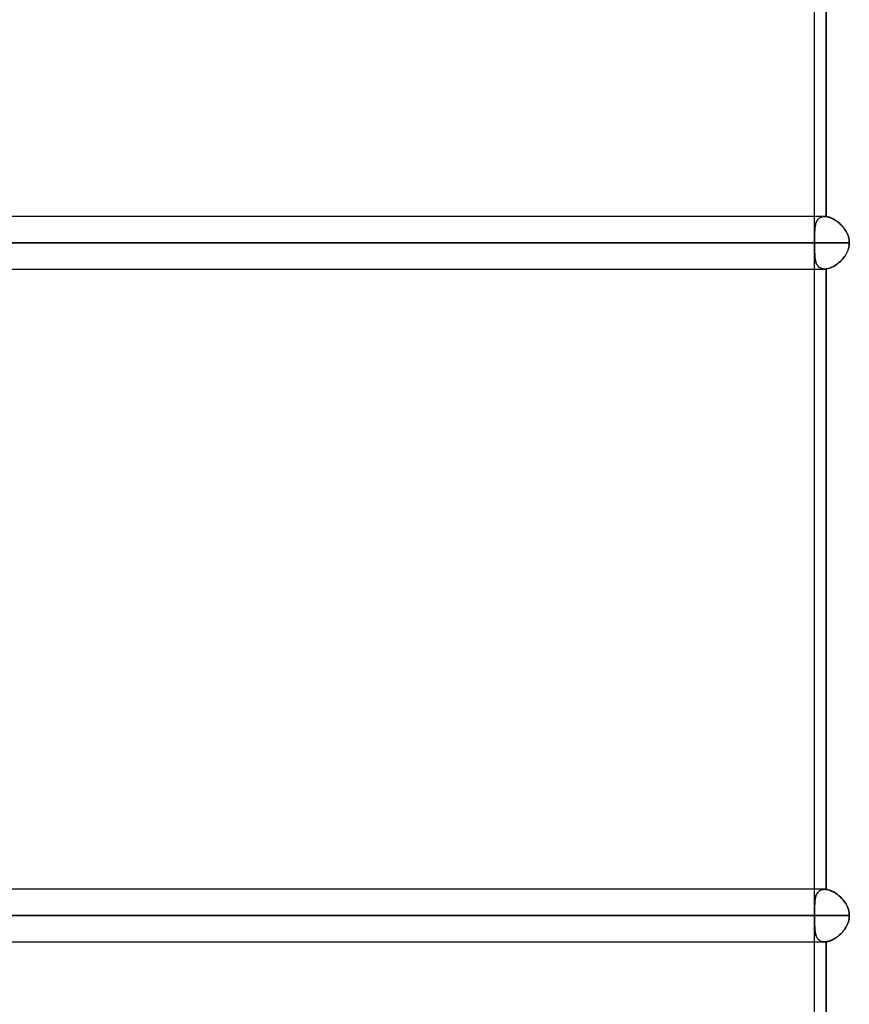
# Model space of a CAD drawing. Header units: millimetres. Extents: x -156 to 156, y -132 to 52.
# Tile 74 of 79: x 60 to 76, y -27 to -8. Entities that reach past the tile are written whole.
import ezdxf

# ---------------------------------------------------------------- set-up
doc = ezdxf.new("R2010")
doc.units = ezdxf.units.MM
doc.layers.add('MAIN-1', color=7, linetype='Continuous')

msp = doc.modelspace()

# ---------------------------------------------------------------- linework, layer by layer
at = {"layer": 'MAIN-1'}
for p, q in [((75.441, -11.98), (75.441, 0)), ((75.441, -11.55), (75.441, 0)), ((75.66, -11.552), (75.66, -0.375)), ((75.66, -0.375), (75.66, -11.552)), ((75.632, -11.55), (-75.632, -11.55)), ((75.632, -11.55), (-75.632, -11.55)), ((75.441, -11.98), (75.441, -11.55)), ((75.494, -11.621), (75.502, -11.609)), ((75.508, -11.602), (75.498, -11.616)), ((75.502, -11.609), (75.512, -11.599)), ((75.52, -11.591), (75.508, -11.602)), ((75.512, -11.599), (75.522, -11.589)), ((75.533, -11.58), (75.52, -11.591)), ((75.522, -11.589), (75.533, -11.58)), ((75.546, -11.571), (75.533, -11.58)), ((75.533, -11.58), (75.545, -11.572)), ((75.545, -11.572), (75.557, -11.565)), ((75.561, -11.564), (75.546, -11.571)), ((75.557, -11.565), (75.571, -11.56)), ((75.578, -11.558), (75.561, -11.564)), ((75.571, -11.56), (75.585, -11.556)), ((75.595, -11.553), (75.578, -11.558)), ((75.585, -11.556), (75.6, -11.552)), ((75.613, -11.551), (75.595, -11.553)), ((75.6, -11.552), (75.616, -11.551)), ((75.632, -11.55), (75.613, -11.551)), ((75.616, -11.551), (75.632, -11.55)), ((75.632, -11.55), (75.637, -11.55)), ((75.637, -11.55), (75.632, -11.55)), ((75.637, -11.55), (75.641, -11.55)), ((75.641, -11.55), (75.637, -11.55)), ((75.641, -11.55), (75.646, -11.55)), ((75.646, -11.55), (75.641, -11.55)), ((75.646, -11.55), (75.651, -11.551)), ((75.651, -11.551), (75.646, -11.55)), ((75.651, -11.551), (75.656, -11.551)), ((75.656, -11.551), (75.651, -11.551)), ((75.656, -11.551), (75.66, -11.552)), ((75.66, -11.552), (75.656, -11.551)), ((75.681, -11.555), (75.66, -11.552)), ((75.66, -11.552), (75.681, -11.555)), ((75.702, -11.56), (75.681, -11.555)), ((75.681, -11.555), (75.702, -11.56)), ((75.724, -11.566), (75.702, -11.56)), ((75.702, -11.56), (75.723, -11.566)), ((75.723, -11.566), (75.745, -11.574)), ((75.745, -11.574), (75.724, -11.566)), ((75.768, -11.583), (75.745, -11.574)), ((75.745, -11.574), (75.767, -11.583)), ((75.767, -11.583), (75.789, -11.593)), ((75.79, -11.594), (75.768, -11.583)), ((75.789, -11.593), (75.811, -11.605)), ((75.812, -11.606), (75.79, -11.594)), ((75.811, -11.605), (75.833, -11.619)), ((75.834, -11.62), (75.812, -11.606)), ((75.447, -11.781), (75.445, -11.803)), ((75.445, -11.804), (75.447, -11.784)), ((75.449, -11.759), (75.447, -11.781)), ((75.447, -11.784), (75.449, -11.765)), ((75.453, -11.738), (75.449, -11.759)), ((75.449, -11.765), (75.451, -11.746)), ((75.451, -11.746), (75.454, -11.728)), ((75.456, -11.718), (75.453, -11.738)), ((75.454, -11.728), (75.458, -11.71)), ((75.461, -11.699), (75.456, -11.718)), ((75.458, -11.71), (75.462, -11.694)), ((75.466, -11.68), (75.461, -11.699)), ((75.462, -11.694), (75.467, -11.677)), ((75.473, -11.662), (75.466, -11.68)), ((75.467, -11.677), (75.473, -11.662)), ((75.48, -11.646), (75.473, -11.662)), ((75.473, -11.662), (75.479, -11.648)), ((75.479, -11.648), (75.486, -11.634)), ((75.488, -11.63), (75.48, -11.646)), ((75.486, -11.634), (75.494, -11.621)), ((75.498, -11.616), (75.488, -11.63)), ((75.833, -11.619), (75.855, -11.633)), ((75.856, -11.634), (75.834, -11.62)), ((75.855, -11.633), (75.876, -11.649)), ((75.878, -11.65), (75.856, -11.634)), ((75.876, -11.649), (75.897, -11.666)), ((75.899, -11.667), (75.878, -11.65)), ((75.897, -11.666), (75.918, -11.684)), ((75.92, -11.686), (75.899, -11.667)), ((75.918, -11.684), (75.938, -11.703)), ((75.94, -11.705), (75.92, -11.686)), ((75.938, -11.703), (75.958, -11.723)), ((75.96, -11.725), (75.94, -11.705)), ((75.958, -11.723), (75.976, -11.743)), ((75.979, -11.746), (75.96, -11.725)), ((75.976, -11.743), (75.994, -11.765)), ((75.996, -11.768), (75.979, -11.746)), ((75.994, -11.765), (76.011, -11.788)), ((76.013, -11.79), (75.996, -11.768)), ((76.011, -11.788), (76.027, -11.811)), ((76.029, -11.814), (76.013, -11.79)), ((75.441, -11.888), (75.442, -11.866)), ((75.442, -11.875), (75.441, -11.9)), ((75.441, -11.91), (75.441, -11.888)), ((75.441, -11.9), (75.441, -11.926)), ((75.441, -11.932), (75.441, -11.91)), ((75.441, -11.926), (75.441, -11.952)), ((75.441, -11.955), (75.441, -11.932)), ((75.441, -11.952), (75.441, -11.979)), ((75.441, -11.979), (75.441, -11.955)), ((75.441, -11.99), (75.441, -11.979)), ((75.441, -11.979), (75.441, -11.991)), ((75.443, -11.826), (75.442, -11.85)), ((75.442, -11.866), (75.443, -11.845)), ((75.442, -11.85), (75.442, -11.875)), ((75.445, -11.803), (75.443, -11.826)), ((75.443, -11.845), (75.444, -11.824)), ((75.444, -11.824), (75.445, -11.804)), ((76.027, -11.811), (76.041, -11.835)), ((76.043, -11.838), (76.029, -11.814)), ((76.041, -11.835), (76.055, -11.86)), ((76.056, -11.862), (76.043, -11.838)), ((76.055, -11.86), (76.067, -11.886)), ((76.067, -11.888), (76.056, -11.862)), ((76.067, -11.886), (76.077, -11.912)), ((76.077, -11.914), (76.067, -11.888)), ((76.077, -11.912), (76.086, -11.939)), ((76.086, -11.94), (76.077, -11.914)), ((76.086, -11.939), (76.092, -11.966)), ((76.093, -11.967), (76.086, -11.94)), ((76.092, -11.966), (76.097, -11.994)), ((76.098, -11.995), (76.093, -11.967)), ((-76.102, -12.05), (76.102, -12.05)), ((76.102, -12.05), (-76.102, -12.05)), ((75.441, -12.05), (-75.441, -12.05)), ((-75.441, -12.05), (75.441, -12.05)), ((75.441, -12.002), (75.441, -11.99)), ((75.441, -11.991), (75.441, -12.002)), ((75.441, -12.014), (75.441, -12.002)), ((75.441, -12.002), (75.441, -12.014)), ((75.441, -12.026), (75.441, -12.014)), ((75.441, -12.014), (75.441, -12.026)), ((75.441, -12.038), (75.441, -12.026)), ((75.441, -12.026), (75.441, -12.038)), ((75.441, -12.05), (75.441, -12.038)), ((75.441, -12.038), (75.441, -12.05)), ((75.441, -12.05), (75.441, -12.062)), ((75.441, -12.062), (75.441, -12.05)), ((75.441, -12.062), (75.441, -12.074)), ((75.441, -12.074), (75.441, -12.062)), ((75.441, -12.074), (75.441, -12.086)), ((75.441, -12.086), (75.441, -12.074)), ((75.441, -12.086), (75.441, -12.098)), ((75.441, -12.098), (75.441, -12.086)), ((75.441, -12.098), (75.441, -12.11)), ((75.441, -12.109), (75.441, -12.098)), ((75.441, -12.121), (75.441, -12.109)), ((75.441, -12.11), (75.441, -12.121)), ((75.441, -24.78), (75.441, -12.12)), ((75.441, -12.55), (75.441, -12.12)), ((75.441, -12.121), (75.441, -12.145)), ((75.441, -12.148), (75.441, -12.121)), ((75.441, -12.145), (75.441, -12.168)), ((75.441, -12.174), (75.441, -12.148)), ((75.441, -12.168), (75.441, -12.19)), ((75.441, -12.2), (75.441, -12.174)), ((76.086, -12.16), (76.077, -12.186)), ((76.077, -12.188), (76.086, -12.161)), ((76.093, -12.133), (76.086, -12.16)), ((76.086, -12.161), (76.092, -12.134)), ((76.092, -12.134), (76.097, -12.106)), ((76.098, -12.105), (76.093, -12.133)), ((76.097, -11.994), (76.101, -12.022)), ((76.097, -12.106), (76.101, -12.078)), ((76.101, -12.022), (76.098, -11.995)), ((76.101, -12.078), (76.098, -12.105)), ((76.102, -12.05), (76.101, -12.022)), ((76.101, -12.022), (76.102, -12.05)), ((76.101, -12.078), (76.102, -12.05)), ((76.102, -12.05), (76.101, -12.078)), ((75.441, -12.19), (75.441, -12.212)), ((75.442, -12.225), (75.441, -12.2)), ((75.441, -12.212), (75.442, -12.234)), ((75.442, -12.25), (75.442, -12.225)), ((75.442, -12.234), (75.443, -12.255)), ((75.443, -12.274), (75.442, -12.25)), ((75.443, -12.255), (75.444, -12.276)), ((75.445, -12.297), (75.443, -12.274)), ((75.444, -12.276), (75.445, -12.296)), ((75.445, -12.296), (75.447, -12.316)), ((75.447, -12.319), (75.445, -12.297)), ((75.447, -12.316), (75.449, -12.335)), ((75.449, -12.341), (75.447, -12.319)), ((75.449, -12.335), (75.451, -12.354)), ((75.453, -12.362), (75.449, -12.341)), ((75.451, -12.354), (75.454, -12.372)), ((75.456, -12.382), (75.453, -12.362)), ((75.958, -12.377), (75.976, -12.357)), ((75.979, -12.354), (75.96, -12.375)), ((75.976, -12.357), (75.994, -12.335)), ((75.996, -12.332), (75.979, -12.354)), ((75.994, -12.335), (76.011, -12.312)), ((76.013, -12.31), (75.996, -12.332)), ((76.011, -12.312), (76.027, -12.289)), ((76.029, -12.286), (76.013, -12.31)), ((76.027, -12.289), (76.041, -12.265)), ((76.043, -12.262), (76.029, -12.286)), ((76.041, -12.265), (76.055, -12.24)), ((76.056, -12.238), (76.043, -12.262)), ((76.055, -12.24), (76.067, -12.214)), ((76.067, -12.212), (76.056, -12.238)), ((76.077, -12.186), (76.067, -12.212)), ((76.067, -12.214), (76.077, -12.188)), ((75.454, -12.372), (75.458, -12.39)), ((75.461, -12.401), (75.456, -12.382)), ((75.458, -12.39), (75.462, -12.407)), ((75.466, -12.42), (75.461, -12.401)), ((75.462, -12.407), (75.467, -12.423)), ((75.473, -12.438), (75.466, -12.42)), ((75.467, -12.423), (75.473, -12.438)), ((75.473, -12.438), (75.479, -12.452)), ((75.48, -12.454), (75.473, -12.438)), ((75.479, -12.452), (75.486, -12.466)), ((75.488, -12.47), (75.48, -12.454)), ((75.486, -12.466), (75.494, -12.479)), ((75.498, -12.484), (75.488, -12.47)), ((75.494, -12.479), (75.502, -12.491)), ((75.508, -12.498), (75.498, -12.484)), ((75.502, -12.491), (75.512, -12.501)), ((75.52, -12.509), (75.508, -12.498)), ((75.512, -12.501), (75.522, -12.511)), ((75.533, -12.52), (75.52, -12.509)), ((75.522, -12.511), (75.533, -12.52)), ((75.533, -12.52), (75.545, -12.528)), ((75.546, -12.529), (75.533, -12.52)), ((75.545, -12.528), (75.557, -12.535)), ((75.561, -12.536), (75.546, -12.529)), ((75.557, -12.535), (75.571, -12.54)), ((75.578, -12.542), (75.561, -12.536)), ((75.571, -12.54), (75.585, -12.544)), ((75.595, -12.547), (75.578, -12.542)), ((75.585, -12.544), (75.6, -12.548)), ((75.613, -12.549), (75.595, -12.547)), ((75.6, -12.548), (75.616, -12.549)), ((75.632, -12.55), (75.613, -12.549)), ((75.616, -12.549), (75.632, -12.55)), ((75.632, -12.55), (75.637, -12.55)), ((75.637, -12.55), (75.632, -12.55)), ((75.637, -12.55), (75.641, -12.55)), ((75.641, -12.55), (75.637, -12.55)), ((75.641, -12.55), (75.646, -12.55)), ((75.646, -12.55), (75.641, -12.55)), ((75.646, -12.55), (75.651, -12.549)), ((75.651, -12.549), (75.646, -12.55)), ((75.651, -12.549), (75.656, -12.549)), ((75.656, -12.549), (75.651, -12.549)), ((75.656, -12.549), (75.66, -12.548)), ((75.66, -12.548), (75.656, -12.549)), ((75.66, -12.548), (75.681, -12.545)), ((75.681, -12.545), (75.66, -12.548)), ((75.66, -24.352), (75.66, -12.548)), ((75.66, -12.548), (75.66, -24.352)), ((75.681, -12.545), (75.702, -12.54)), ((75.702, -12.54), (75.681, -12.545)), ((75.702, -12.54), (75.723, -12.534)), ((75.724, -12.534), (75.702, -12.54)), ((75.723, -12.534), (75.745, -12.526)), ((75.745, -12.526), (75.724, -12.534)), ((75.745, -12.526), (75.767, -12.517)), ((75.768, -12.517), (75.745, -12.526)), ((75.767, -12.517), (75.789, -12.507)), ((75.79, -12.506), (75.768, -12.517)), ((75.789, -12.507), (75.811, -12.495)), ((75.812, -12.494), (75.79, -12.506)), ((75.811, -12.495), (75.833, -12.481)), ((75.834, -12.48), (75.812, -12.494)), ((75.833, -12.481), (75.855, -12.467)), ((75.856, -12.466), (75.834, -12.48)), ((75.855, -12.467), (75.876, -12.451)), ((75.878, -12.45), (75.856, -12.466)), ((75.876, -12.451), (75.897, -12.434)), ((75.899, -12.433), (75.878, -12.45)), ((75.897, -12.434), (75.918, -12.416)), ((75.92, -12.414), (75.899, -12.433)), ((75.918, -12.416), (75.938, -12.397)), ((75.94, -12.395), (75.92, -12.414)), ((75.938, -12.397), (75.958, -12.377)), ((75.96, -12.375), (75.94, -12.395)), ((-75.632, -12.55), (75.632, -12.55)), ((-75.632, -12.55), (75.632, -12.55)), ((75.441, -24.35), (75.441, -12.55)), ((75.632, -24.35), (-75.632, -24.35)), ((75.632, -24.35), (-75.632, -24.35)), ((75.441, -24.78), (75.441, -24.35)), ((75.612, -24.351), (75.632, -24.35)), ((75.632, -24.35), (75.615, -24.351)), ((75.636, -24.35), (75.632, -24.35)), ((75.632, -24.35), (75.636, -24.35)), ((75.64, -24.35), (75.636, -24.35)), ((75.636, -24.35), (75.64, -24.35)), ((75.644, -24.35), (75.64, -24.35)), ((75.64, -24.35), (75.644, -24.35)), ((75.648, -24.351), (75.644, -24.35)), ((75.644, -24.35), (75.648, -24.351)), ((75.652, -24.351), (75.648, -24.351)), ((75.648, -24.351), (75.652, -24.351)), ((75.453, -24.534), (75.45, -24.553)), ((75.457, -24.515), (75.453, -24.534)), ((75.453, -24.538), (75.457, -24.516)), ((75.457, -24.516), (75.462, -24.496)), ((75.461, -24.497), (75.457, -24.515)), ((75.467, -24.48), (75.461, -24.497)), ((75.462, -24.496), (75.468, -24.476)), ((75.472, -24.463), (75.467, -24.48)), ((75.468, -24.476), (75.475, -24.457)), ((75.479, -24.447), (75.472, -24.463)), ((75.475, -24.457), (75.483, -24.44)), ((75.487, -24.433), (75.479, -24.447)), ((75.483, -24.44), (75.492, -24.424)), ((75.495, -24.419), (75.487, -24.433)), ((75.492, -24.424), (75.503, -24.409)), ((75.505, -24.407), (75.495, -24.419)), ((75.503, -24.409), (75.515, -24.396)), ((75.515, -24.395), (75.505, -24.407)), ((75.515, -24.396), (75.528, -24.384)), ((75.526, -24.385), (75.515, -24.395)), ((75.539, -24.376), (75.526, -24.385)), ((75.528, -24.384), (75.542, -24.374)), ((75.552, -24.368), (75.539, -24.376)), ((75.542, -24.374), (75.558, -24.365)), ((75.566, -24.362), (75.552, -24.368)), ((75.558, -24.365), (75.575, -24.359)), ((75.582, -24.357), (75.566, -24.362)), ((75.575, -24.359), (75.593, -24.354)), ((75.598, -24.353), (75.582, -24.357)), ((75.593, -24.354), (75.612, -24.351)), ((75.615, -24.351), (75.598, -24.353)), ((75.656, -24.351), (75.652, -24.351)), ((75.652, -24.351), (75.656, -24.351)), ((75.66, -24.352), (75.656, -24.351)), ((75.656, -24.351), (75.66, -24.352)), ((75.66, -24.352), (75.681, -24.355)), ((75.681, -24.355), (75.66, -24.352)), ((75.681, -24.355), (75.701, -24.359)), ((75.702, -24.36), (75.681, -24.355)), ((75.701, -24.359), (75.722, -24.366)), ((75.723, -24.366), (75.702, -24.36)), ((75.722, -24.366), (75.744, -24.373)), ((75.745, -24.374), (75.723, -24.366)), ((75.744, -24.373), (75.766, -24.382)), ((75.767, -24.383), (75.745, -24.374)), ((75.766, -24.382), (75.788, -24.393)), ((75.789, -24.393), (75.767, -24.383)), ((75.788, -24.393), (75.81, -24.405)), ((75.811, -24.405), (75.789, -24.393)), ((75.81, -24.405), (75.832, -24.418)), ((75.833, -24.419), (75.811, -24.405)), ((75.832, -24.418), (75.854, -24.433)), ((75.855, -24.433), (75.833, -24.419)), ((75.854, -24.433), (75.875, -24.448)), ((75.876, -24.449), (75.855, -24.433)), ((75.875, -24.448), (75.896, -24.465)), ((75.897, -24.466), (75.876, -24.449)), ((75.896, -24.465), (75.917, -24.483)), ((75.918, -24.483), (75.897, -24.466)), ((75.917, -24.483), (75.937, -24.501)), ((75.938, -24.502), (75.918, -24.483)), ((75.937, -24.501), (75.957, -24.521)), ((75.957, -24.522), (75.938, -24.502)), ((75.957, -24.521), (75.975, -24.542)), ((75.976, -24.543), (75.957, -24.522)), ((75.442, -24.659), (75.441, -24.682)), ((75.441, -24.691), (75.442, -24.664)), ((75.441, -24.682), (75.441, -24.705)), ((75.441, -24.72), (75.441, -24.691)), ((75.441, -24.705), (75.441, -24.729)), ((75.441, -24.749), (75.441, -24.72)), ((75.443, -24.636), (75.442, -24.659)), ((75.442, -24.664), (75.443, -24.637)), ((75.443, -24.637), (75.444, -24.611)), ((75.444, -24.615), (75.443, -24.636)), ((75.444, -24.611), (75.446, -24.586)), ((75.446, -24.593), (75.444, -24.615)), ((75.446, -24.586), (75.449, -24.562)), ((75.448, -24.573), (75.446, -24.593)), ((75.45, -24.553), (75.448, -24.573)), ((75.449, -24.562), (75.453, -24.538)), ((75.975, -24.542), (75.993, -24.564)), ((75.994, -24.565), (75.976, -24.543)), ((75.993, -24.564), (76.01, -24.586)), ((76.011, -24.587), (75.994, -24.565)), ((76.01, -24.586), (76.026, -24.61)), ((76.026, -24.611), (76.011, -24.587)), ((76.026, -24.61), (76.041, -24.634)), ((76.041, -24.635), (76.026, -24.611)), ((76.041, -24.634), (76.054, -24.659)), ((76.054, -24.66), (76.041, -24.635)), ((76.054, -24.659), (76.066, -24.685)), ((76.066, -24.685), (76.054, -24.66)), ((76.066, -24.685), (76.077, -24.711)), ((76.077, -24.712), (76.066, -24.685)), ((76.077, -24.711), (76.085, -24.738)), ((76.085, -24.738), (76.077, -24.712)), ((-76.102, -24.85), (76.102, -24.85)), ((76.102, -24.85), (-76.102, -24.85)), ((75.441, -24.85), (-75.441, -24.85)), ((27.697, -24.85), (75.441, -24.85)), ((75.441, -24.729), (75.441, -24.754)), ((75.441, -24.779), (75.441, -24.749)), ((75.441, -24.754), (75.441, -24.779)), ((75.441, -24.779), (75.441, -24.791)), ((75.441, -24.79), (75.441, -24.779)), ((75.441, -24.802), (75.441, -24.79)), ((75.441, -24.791), (75.441, -24.803)), ((75.441, -24.814), (75.441, -24.802)), ((75.441, -24.803), (75.441, -24.814)), ((75.441, -24.814), (75.441, -24.826)), ((75.441, -24.826), (75.441, -24.814)), ((75.441, -24.826), (75.441, -24.838)), ((75.441, -24.838), (75.441, -24.826)), ((75.441, -24.838), (75.441, -24.85)), ((75.441, -24.85), (75.441, -24.838)), ((75.441, -24.862), (75.441, -24.85)), ((75.441, -24.85), (75.441, -24.862)), ((75.441, -24.874), (75.441, -24.862)), ((75.441, -24.862), (75.441, -24.874)), ((75.441, -24.886), (75.441, -24.874)), ((75.441, -24.874), (75.441, -24.886)), ((75.441, -24.898), (75.441, -24.886)), ((75.441, -24.886), (75.441, -24.898)), ((75.441, -24.909), (75.441, -24.898)), ((75.441, -24.898), (75.441, -24.91)), ((75.441, -24.921), (75.441, -24.909)), ((75.441, -24.91), (75.441, -24.921)), ((76.085, -24.738), (76.092, -24.766)), ((76.092, -24.766), (76.085, -24.738)), ((76.092, -24.766), (76.097, -24.794)), ((76.097, -24.794), (76.092, -24.766)), ((76.098, -24.906), (76.093, -24.934)), ((76.093, -24.934), (76.098, -24.906)), ((76.097, -24.794), (76.101, -24.822)), ((76.101, -24.822), (76.097, -24.794)), ((76.101, -24.878), (76.098, -24.906)), ((76.098, -24.906), (76.101, -24.878)), ((76.101, -24.822), (76.102, -24.85)), ((76.102, -24.85), (76.101, -24.822)), ((76.102, -24.85), (76.101, -24.878)), ((76.101, -24.878), (76.102, -24.85)), ((75.441, -37.55), (75.441, -24.92)), ((75.441, -25.35), (75.441, -24.92)), ((75.441, -24.948), (75.441, -24.921)), ((75.441, -24.921), (75.441, -24.945)), ((75.441, -24.945), (75.441, -24.968)), ((75.441, -24.975), (75.441, -24.948)), ((75.441, -24.968), (75.441, -24.99)), ((75.441, -25.001), (75.441, -24.975)), ((75.441, -24.99), (75.441, -25.012)), ((75.442, -25.026), (75.441, -25.001)), ((75.441, -25.012), (75.442, -25.034)), ((75.442, -25.051), (75.442, -25.026)), ((75.442, -25.034), (75.443, -25.055)), ((75.444, -25.075), (75.442, -25.051)), ((75.443, -25.055), (75.444, -25.075)), ((75.445, -25.098), (75.444, -25.075)), ((75.444, -25.075), (75.445, -25.095)), ((75.445, -25.095), (75.446, -25.115)), ((75.447, -25.12), (75.445, -25.098)), ((76.027, -25.089), (76.011, -25.112)), ((76.011, -25.113), (76.026, -25.09)), ((76.026, -25.09), (76.041, -25.065)), ((76.041, -25.065), (76.027, -25.089)), ((76.055, -25.04), (76.041, -25.065)), ((76.041, -25.065), (76.054, -25.04)), ((76.054, -25.04), (76.066, -25.015)), ((76.067, -25.014), (76.055, -25.04)), ((76.066, -25.015), (76.077, -24.988)), ((76.077, -24.988), (76.067, -25.014)), ((76.086, -24.961), (76.077, -24.988)), ((76.077, -24.988), (76.086, -24.961)), ((76.093, -24.934), (76.086, -24.961)), ((76.086, -24.961), (76.093, -24.934)), ((75.446, -25.115), (75.449, -25.134)), ((75.45, -25.142), (75.447, -25.12)), ((75.449, -25.134), (75.451, -25.153)), ((75.453, -25.163), (75.45, -25.142)), ((75.451, -25.153), (75.454, -25.171)), ((75.457, -25.183), (75.453, -25.163)), ((75.454, -25.171), (75.458, -25.188)), ((75.461, -25.202), (75.457, -25.183)), ((75.458, -25.188), (75.462, -25.205)), ((75.467, -25.221), (75.461, -25.202)), ((75.462, -25.205), (75.467, -25.221)), ((75.473, -25.239), (75.467, -25.221)), ((75.467, -25.221), (75.472, -25.237)), ((75.472, -25.237), (75.479, -25.251)), ((75.481, -25.255), (75.473, -25.239)), ((75.479, -25.251), (75.486, -25.265)), ((75.489, -25.271), (75.481, -25.255)), ((75.486, -25.265), (75.493, -25.278)), ((75.498, -25.285), (75.489, -25.271)), ((75.493, -25.278), (75.502, -25.29)), ((75.509, -25.298), (75.498, -25.285)), ((75.833, -25.281), (75.811, -25.294)), ((75.811, -25.295), (75.832, -25.282)), ((75.832, -25.282), (75.854, -25.267)), ((75.855, -25.267), (75.833, -25.281)), ((75.854, -25.267), (75.876, -25.251)), ((75.877, -25.251), (75.855, -25.267)), ((75.876, -25.251), (75.897, -25.235)), ((75.898, -25.234), (75.877, -25.251)), ((75.897, -25.235), (75.918, -25.217)), ((75.918, -25.216), (75.898, -25.234)), ((75.938, -25.197), (75.918, -25.216)), ((75.918, -25.217), (75.938, -25.198)), ((75.958, -25.177), (75.938, -25.197)), ((75.938, -25.198), (75.957, -25.178)), ((75.957, -25.178), (75.976, -25.157)), ((75.976, -25.157), (75.958, -25.177)), ((75.994, -25.135), (75.976, -25.157)), ((75.976, -25.157), (75.994, -25.135)), ((76.011, -25.112), (75.994, -25.135)), ((75.994, -25.135), (76.011, -25.113)), ((-75.632, -25.35), (75.632, -25.35)), ((-75.632, -25.35), (75.632, -25.35)), ((75.441, -37.15), (75.441, -25.35)), ((75.502, -25.29), (75.511, -25.301)), ((75.52, -25.31), (75.509, -25.298)), ((75.511, -25.301), (75.521, -25.311)), ((75.533, -25.32), (75.52, -25.31)), ((75.521, -25.311), (75.532, -25.32)), ((75.532, -25.32), (75.544, -25.328)), ((75.547, -25.329), (75.533, -25.32)), ((75.544, -25.328), (75.557, -25.334)), ((75.562, -25.337), (75.547, -25.329)), ((75.557, -25.334), (75.57, -25.34)), ((75.578, -25.342), (75.562, -25.337)), ((75.57, -25.34), (75.585, -25.344)), ((75.595, -25.347), (75.578, -25.342)), ((75.585, -25.344), (75.6, -25.347)), ((75.613, -25.349), (75.595, -25.347)), ((75.6, -25.347), (75.616, -25.349)), ((75.632, -25.35), (75.613, -25.349)), ((75.616, -25.349), (75.632, -25.35)), ((75.637, -25.35), (75.632, -25.35)), ((75.632, -25.35), (75.637, -25.35)), ((75.641, -25.35), (75.637, -25.35)), ((75.637, -25.35), (75.641, -25.35)), ((75.646, -25.35), (75.641, -25.35)), ((75.641, -25.35), (75.646, -25.35)), ((75.651, -25.349), (75.646, -25.35)), ((75.646, -25.35), (75.651, -25.349)), ((75.656, -25.349), (75.651, -25.349)), ((75.651, -25.349), (75.656, -25.349)), ((75.66, -25.348), (75.656, -25.349)), ((75.656, -25.349), (75.66, -25.348)), ((75.681, -25.345), (75.66, -25.348)), ((75.66, -25.348), (75.681, -25.345)), ((75.66, -37.152), (75.66, -25.348)), ((75.66, -25.348), (75.66, -37.152)), ((75.702, -25.34), (75.681, -25.345)), ((75.681, -25.345), (75.701, -25.341)), ((75.701, -25.341), (75.723, -25.334)), ((75.723, -25.334), (75.702, -25.34)), ((75.745, -25.326), (75.723, -25.334)), ((75.723, -25.334), (75.745, -25.327)), ((75.767, -25.317), (75.745, -25.326)), ((75.745, -25.327), (75.767, -25.317)), ((75.789, -25.306), (75.767, -25.317)), ((75.767, -25.317), (75.789, -25.307)), ((75.811, -25.294), (75.789, -25.306)), ((75.789, -25.307), (75.811, -25.295))]:
    msp.add_line(p, q, dxfattribs=at)

doc.saveas('drawing.dxf')
